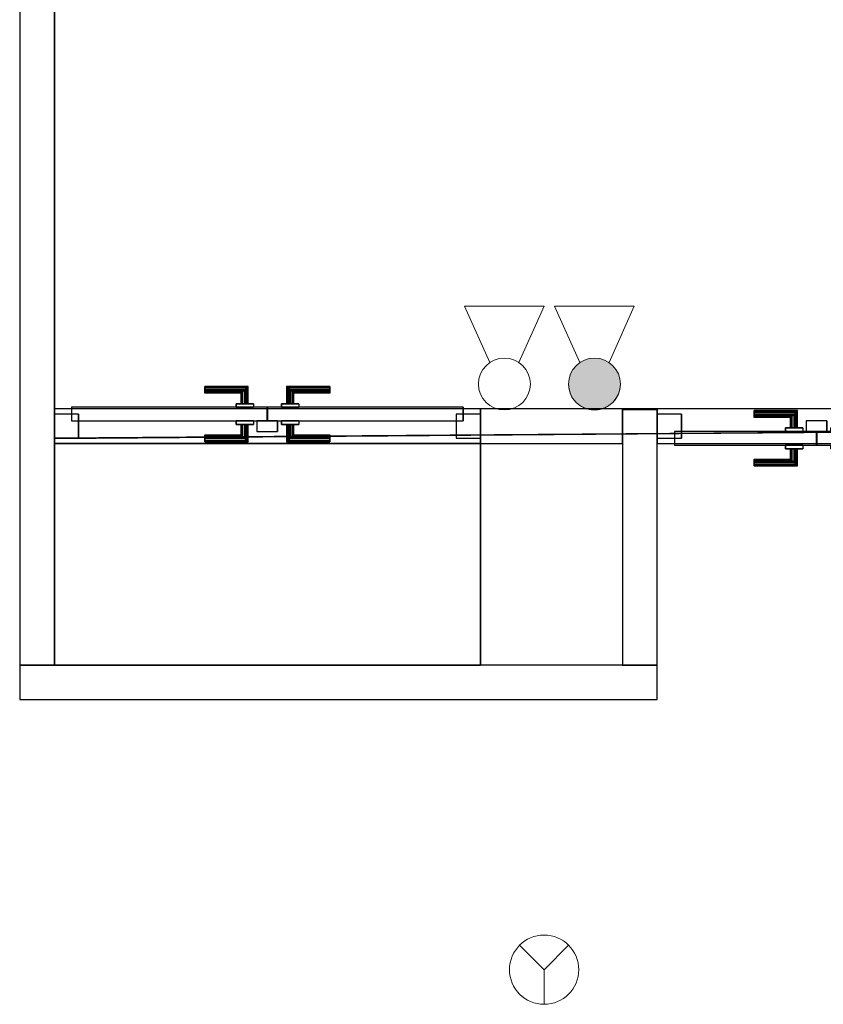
# Model space of a CAD drawing. Header units: metres. Extents: x 391.1 to 427.5, y 12.7 to 28.4.
# Tile 27 of 135: x 404.3 to 406.7, y 22.5 to 25.4. Entities that reach past the tile are written whole.
import ezdxf

# ---------------------------------------------------------------- set-up
doc = ezdxf.new("R2010")
doc.units = ezdxf.units.M
doc.layers.add('01_CARPINTERIA', color=5, linetype='Continuous', lineweight=25, true_color=0x0000ff)
doc.layers.add('01_SUELOS', color=7, linetype='Continuous', lineweight=25, true_color=0x007f00)
for name, color, linetype, lineweight in [('A-COLS-____-MCUT', 7, 'Continuous', 18), ('A-COLS-____-OTLN', 7, 'Continuous', 18), ('A-DETL-GENF-OTLN', 7, 'Continuous', 18), ('A-GENM-____-OTLN', 7, 'Continuous', 18), ('A-WALL-____-MCUT', 7, 'Continuous', 25), ('A-WALL-____-OTLN', 7, 'Continuous', 25)]:
    doc.layers.add(name, color=color, linetype=linetype, lineweight=lineweight)

# ---------------------------------------------------------------- blocks, each defined once
blk = doc.blocks.new('Family - Envans P1-154592-04_PCI_P1')
at = {"layer": 'A-WALL-____-MCUT', "color": 253, "true_color": 0xaaaaaa}
for p, q in [((1.8404, 0.1), (0, 0.1)), ((0, 0.1), (0, 0)), ((1.8404, 0), (1.8404, 0.1)), ((0, 0), (1.8404, 0))]:
    blk.add_line(p, q, dxfattribs=at)
at = {"layer": 'A-WALL-____-OTLN', "color": 253, "true_color": 0xaaaaaa}
for p, q in [((1.8404, 0.1), (0, 0.1)), ((0, 0.1), (0, 0)), ((1.8404, 0), (1.8404, 0.1)), ((0, 0), (1.8404, 0))]:
    blk.add_line(p, q, dxfattribs=at)
at = {"layer": 'A-WALL-____-OTLN', "color": 253, "lineweight": 18, "true_color": 0xaaaaaa}
blk.add_line((0, 0), (1.8404, 0), dxfattribs=at)
blk = doc.blocks.new('Family - LONDR55-XX_ZZ-ARQ-CAA-M3D-Londres55-154640-04_PCI_P1')
at = {"layer": '01_CARPINTERIA', "color": 161, "true_color": 0xaaaaff}
for p, q in [((0.6885, 0.1487), (0.6885, 0.15)), ((0.6885, 0.15), (0.6885, 0.1487)), ((0.8138, 0.15), (0.6885, 0.15)), ((0.6885, 0.145), (0.6885, 0.1487)), ((0.6885, 0.1487), (0.6885, 0.145)), ((0.8125, 0.1487), (0.6885, 0.1487)), ((0.8125, 0.1487), (0.6885, 0.1487)), ((0.6885, 0.14), (0.6885, 0.145)), ((0.6885, 0.145), (0.6885, 0.14)), ((0.8088, 0.145), (0.6885, 0.145)), ((0.8088, 0.145), (0.6885, 0.145)), ((0.8088, 0.145), (0.8038, 0.14)), ((0.8038, 0.14), (0.8088, 0.145)), ((0.8125, 0.1487), (0.8088, 0.145)), ((0.8088, 0.145), (0.8125, 0.1487)), ((0.8088, 0.1), (0.8088, 0.145)), ((0.8088, 0.1), (0.8088, 0.145)), ((0.8138, 0.15), (0.8125, 0.1487)), ((0.8125, 0.1487), (0.8138, 0.15)), ((0.8125, 0.1), (0.8125, 0.1487)), ((0.8125, 0.1), (0.8125, 0.1487)), ((0.8138, 0.1), (0.8138, 0.15)), ((0.9264, 0.1487), (0.9251, 0.15)), ((0.9251, 0.15), (0.9251, 0.1)), ((0.9251, 0.15), (0.9264, 0.1487)), ((1.0503, 0.15), (0.9251, 0.15)), ((0.9301, 0.145), (0.9264, 0.1487)), ((0.9264, 0.1487), (0.9264, 0.1)), ((0.9264, 0.1487), (0.9264, 0.1)), ((0.9264, 0.1487), (0.9301, 0.145)), ((1.0503, 0.1487), (0.9264, 0.1487)), ((1.0503, 0.1487), (0.9264, 0.1487)), ((0.9351, 0.14), (0.9301, 0.145)), ((0.9301, 0.145), (0.9301, 0.1)), ((0.9301, 0.145), (0.9301, 0.1)), ((0.9301, 0.145), (0.9351, 0.14)), ((1.0503, 0.145), (0.9301, 0.145)), ((1.0503, 0.145), (0.9301, 0.145)), ((1.0503, 0.1487), (1.0503, 0.15)), ((1.0503, 0.15), (1.0503, 0.1487)), ((1.0503, 0.145), (1.0503, 0.1487)), ((1.0503, 0.1487), (1.0503, 0.145)), ((1.0503, 0.145), (1.0503, 0.14)), ((1.0503, 0.14), (1.0503, 0.145)), ((0.6885, 0.135), (0.6885, 0.14)), ((0.6885, 0.14), (0.6885, 0.135)), ((0.6885, 0.14), (0.8038, 0.14)), ((0.8038, 0.14), (0.6885, 0.14)), ((0.6885, 0.135), (0.6885, 0.1313)), ((0.6885, 0.1313), (0.6885, 0.135)), ((0.7988, 0.135), (0.6885, 0.135)), ((0.7988, 0.135), (0.6885, 0.135)), ((0.6885, 0.1313), (0.6885, 0.13)), ((0.6885, 0.13), (0.6885, 0.1313)), ((0.7951, 0.1313), (0.6885, 0.1313)), ((0.7951, 0.1313), (0.6885, 0.1313)), ((0.7937, 0.13), (0.6885, 0.13)), ((0.7937, 0.13), (0.7951, 0.1313)), ((0.7951, 0.1313), (0.7937, 0.13)), ((0.7937, 0.1), (0.7937, 0.13)), ((0.7951, 0.1313), (0.7988, 0.135)), ((0.7988, 0.135), (0.7951, 0.1313)), ((0.7951, 0.1), (0.7951, 0.1313)), ((0.7951, 0.1), (0.7951, 0.1313)), ((0.7988, 0.135), (0.8038, 0.14)), ((0.8038, 0.14), (0.7988, 0.135)), ((0.7988, 0.1), (0.7988, 0.135)), ((0.7988, 0.1), (0.7988, 0.135)), ((0.8038, 0.14), (0.8038, 0.1)), ((0.8038, 0.1), (0.8038, 0.14)), ((0.9351, 0.1), (0.9351, 0.14)), ((0.9351, 0.14), (0.9351, 0.1)), ((0.9351, 0.14), (0.9401, 0.135)), ((0.9401, 0.135), (0.9351, 0.14)), ((0.9351, 0.14), (1.0503, 0.14)), ((1.0503, 0.14), (0.9351, 0.14)), ((0.9401, 0.135), (0.9401, 0.1)), ((0.9401, 0.135), (0.9438, 0.1313)), ((0.9438, 0.1313), (0.9401, 0.135)), ((0.9401, 0.135), (0.9401, 0.1)), ((1.0503, 0.135), (0.9401, 0.135)), ((1.0503, 0.135), (0.9401, 0.135)), ((0.9438, 0.1313), (0.9438, 0.1)), ((0.9438, 0.1313), (0.9451, 0.13)), ((0.9451, 0.13), (0.9438, 0.1313)), ((0.9438, 0.1313), (0.9438, 0.1)), ((1.0503, 0.1313), (0.9438, 0.1313)), ((1.0503, 0.1313), (0.9438, 0.1313)), ((0.9451, 0.13), (0.9451, 0.1)), ((1.0503, 0.13), (0.9451, 0.13)), ((1.0503, 0.14), (1.0503, 0.135)), ((1.0503, 0.135), (1.0503, 0.14)), ((1.0503, 0.135), (1.0503, 0.1313)), ((1.0503, 0.1313), (1.0503, 0.135)), ((1.0503, 0.1313), (1.0503, 0.13)), ((1.0503, 0.13), (1.0503, 0.1313)), ((0.8689, 0.09), (0.047, 0.09)), ((0.047, 0.09), (0.047, 0.05)), ((0.8689, 0.09), (0.047, 0.09)), ((0.047, 0.05), (0.047, 0.09)), ((0.8288, 0.1), (0.7787, 0.1)), ((0.7787, 0.1), (0.8288, 0.1)), ((0.7787, 0.09), (0.7787, 0.1)), ((0.7787, 0.09), (0.7787, 0.1)), ((0.8288, 0.09), (0.7787, 0.09)), ((0.7787, 0.09), (0.8288, 0.09)), ((0.7951, 0.1), (0.7937, 0.1)), ((0.7937, 0.1), (0.7951, 0.1)), ((0.7988, 0.1), (0.7951, 0.1)), ((0.7951, 0.1), (0.7988, 0.1)), ((0.8038, 0.1), (0.7988, 0.1)), ((0.7988, 0.1), (0.8038, 0.1)), ((0.8088, 0.1), (0.8038, 0.1)), ((0.8038, 0.1), (0.8088, 0.1)), ((0.8088, 0.1), (0.8125, 0.1)), ((0.8125, 0.1), (0.8088, 0.1)), ((0.8125, 0.1), (0.8138, 0.1)), ((0.8138, 0.1), (0.8125, 0.1)), ((0.8288, 0.09), (0.8288, 0.1)), ((0.8288, 0.1), (0.8288, 0.09)), ((0.8689, 0.05), (0.8689, 0.09)), ((0.8689, 0.05), (0.8689, 0.09)), ((1.2799, 0.09), (0.8699, 0.09)), ((0.8699, 0.09), (0.8699, 0.05)), ((1.2799, 0.09), (0.8699, 0.09)), ((0.8699, 0.05), (0.8699, 0.09)), ((0.9601, 0.1), (0.91, 0.1)), ((0.91, 0.1), (0.9601, 0.1)), ((0.91, 0.09), (0.91, 0.1)), ((0.91, 0.09), (0.91, 0.1)), ((0.9601, 0.09), (0.91, 0.09)), ((0.91, 0.09), (0.9601, 0.09)), ((0.9264, 0.1), (0.9251, 0.1)), ((0.9251, 0.1), (0.9264, 0.1)), ((0.9301, 0.1), (0.9264, 0.1)), ((0.9264, 0.1), (0.9301, 0.1)), ((0.9351, 0.1), (0.9301, 0.1)), ((0.9301, 0.1), (0.9351, 0.1)), ((0.9401, 0.1), (0.9351, 0.1)), ((0.9351, 0.1), (0.9401, 0.1)), ((0.9401, 0.1), (0.9438, 0.1)), ((0.9438, 0.1), (0.9401, 0.1)), ((0.9438, 0.1), (0.9451, 0.1)), ((0.9451, 0.1), (0.9438, 0.1)), ((0.9601, 0.09), (0.9601, 0.1)), ((0.9601, 0.1), (0.9601, 0.09)), ((1.2799, 0.05), (1.2799, 0.09)), ((1.2799, 0.05), (1.2799, 0.09)), ((0.0671, 0.07), (-0.0031, 0.07)), ((-0.0031, 0.07), (-0.0031, 0)), ((0.0671, 0.07), (-0.0031, 0.07)), ((-0.0031, 0), (-0.0031, 0.07)), ((0.0671, 0), (0.0671, 0.07)), ((0.0671, 0), (0.0671, 0.07)), ((1.33, 0.07), (1.2598, 0.07)), ((1.2598, 0.07), (1.2598, 0)), ((1.33, 0.07), (1.2598, 0.07)), ((1.2598, 0), (1.2598, 0.07)), ((1.33, 0), (1.33, 0.07)), ((1.33, 0), (1.33, 0.07)), ((0.047, 0.05), (0.8689, 0.05)), ((0.047, 0.05), (0.8689, 0.05)), ((0.7787, 0.05), (0.8288, 0.05)), ((0.8288, 0.05), (0.7787, 0.05)), ((0.7787, 0.04), (0.7787, 0.05)), ((0.7787, 0.04), (0.7787, 0.05)), ((0.7787, 0.04), (0.8288, 0.04)), ((0.8288, 0.04), (0.7787, 0.04)), ((0.7951, 0.04), (0.7937, 0.04)), ((0.7937, 0.04), (0.7951, 0.04)), ((0.7937, 0.01), (0.7937, 0.04)), ((0.7988, 0.04), (0.7951, 0.04)), ((0.7951, 0.04), (0.7988, 0.04)), ((0.7951, 0.0087), (0.7951, 0.04)), ((0.7951, 0.0087), (0.7951, 0.04)), ((0.7988, 0.04), (0.8038, 0.04)), ((0.8038, 0.04), (0.7988, 0.04)), ((0.7988, 0.005), (0.7988, 0.04)), ((0.7988, 0.005), (0.7988, 0.04)), ((0.8038, 0.04), (0.8088, 0.04)), ((0.8088, 0.04), (0.8038, 0.04)), ((0.8038, 0.04), (0.8038, 0)), ((0.8038, 0), (0.8038, 0.04)), ((0.8088, 0.04), (0.8125, 0.04)), ((0.8125, 0.04), (0.8088, 0.04)), ((0.8088, -0.005), (0.8088, 0.04)), ((0.8088, -0.005), (0.8088, 0.04)), ((0.8125, 0.04), (0.8138, 0.04)), ((0.8138, 0.04), (0.8125, 0.04)), ((0.8125, -0.0087), (0.8125, 0.04)), ((0.8125, -0.0087), (0.8125, 0.04)), ((0.8138, -0.01), (0.8138, 0.04)), ((0.8288, 0.04), (0.8288, 0.05)), ((0.8288, 0.05), (0.8288, 0.04)), ((0.9, 0.05), (0.8399, 0.05)), ((0.8399, 0.05), (0.8399, 0.02)), ((0.9, 0.05), (0.8399, 0.05)), ((0.8399, 0.02), (0.8399, 0.05)), ((0.8699, 0.05), (1.2799, 0.05)), ((0.8699, 0.05), (1.2799, 0.05)), ((0.9, 0.02), (0.9, 0.05)), ((0.9, 0.02), (0.9, 0.05)), ((0.91, 0.05), (0.9601, 0.05)), ((0.9601, 0.05), (0.91, 0.05)), ((0.91, 0.04), (0.91, 0.05)), ((0.91, 0.04), (0.91, 0.05)), ((0.91, 0.04), (0.9601, 0.04)), ((0.9601, 0.04), (0.91, 0.04)), ((0.9264, 0.04), (0.9251, 0.04)), ((0.9251, 0.04), (0.9264, 0.04)), ((0.9251, 0.04), (0.9251, -0.01)), ((0.9301, 0.04), (0.9264, 0.04)), ((0.9264, 0.04), (0.9301, 0.04)), ((0.9264, 0.04), (0.9264, -0.0087)), ((0.9264, 0.04), (0.9264, -0.0087)), ((0.9301, 0.04), (0.9351, 0.04)), ((0.9351, 0.04), (0.9301, 0.04)), ((0.9301, 0.04), (0.9301, -0.005)), ((0.9301, 0.04), (0.9301, -0.005)), ((0.9351, 0.04), (0.9401, 0.04)), ((0.9401, 0.04), (0.9351, 0.04)), ((0.9351, 0), (0.9351, 0.04)), ((0.9351, 0.04), (0.9351, 0)), ((0.9401, 0.04), (0.9438, 0.04)), ((0.9438, 0.04), (0.9401, 0.04)), ((0.9401, 0.04), (0.9401, 0.005)), ((0.9401, 0.04), (0.9401, 0.005)), ((0.9438, 0.04), (0.9451, 0.04)), ((0.9451, 0.04), (0.9438, 0.04)), ((0.9438, 0.04), (0.9438, 0.0087)), ((0.9438, 0.04), (0.9438, 0.0087)), ((0.9451, 0.04), (0.9451, 0.01)), ((0.9601, 0.04), (0.9601, 0.05)), ((0.9601, 0.05), (0.9601, 0.04)), ((-0.0031, 0), (0.0671, 0)), ((-0.0031, 0), (0.0671, 0)), ((0.6885, 0.0087), (0.6885, 0.01)), ((0.6885, 0.01), (0.6885, 0.0087)), ((0.6885, 0.01), (0.7937, 0.01)), ((0.6885, 0.005), (0.6885, 0.0087)), ((0.6885, 0.0087), (0.6885, 0.005)), ((0.6885, 0.0087), (0.7951, 0.0087)), ((0.6885, 0.0087), (0.7951, 0.0087)), ((0.6885, 0), (0.6885, 0.005)), ((0.6885, 0.005), (0.6885, 0)), ((0.6885, 0.005), (0.7988, 0.005)), ((0.6885, 0.005), (0.7988, 0.005)), ((0.6885, -0.005), (0.6885, 0)), ((0.6885, 0), (0.6885, -0.005)), ((0.8038, 0), (0.6885, 0)), ((0.6885, 0), (0.8038, 0)), ((0.7951, 0.0087), (0.7937, 0.01)), ((0.7937, 0.01), (0.7951, 0.0087)), ((0.7988, 0.005), (0.7951, 0.0087)), ((0.7951, 0.0087), (0.7988, 0.005)), ((0.8038, 0), (0.7988, 0.005)), ((0.7988, 0.005), (0.8038, 0)), ((0.8038, 0), (0.8088, -0.005)), ((0.8088, -0.005), (0.8038, 0)), ((0.8399, 0.02), (0.9, 0.02)), ((0.8399, 0.02), (0.9, 0.02)), ((0.9301, -0.005), (0.9351, 0)), ((0.9351, 0), (0.9301, -0.005)), ((0.9401, 0.005), (0.9351, 0)), ((0.9351, 0), (0.9401, 0.005)), ((1.0503, 0), (0.9351, 0)), ((0.9351, 0), (1.0503, 0)), ((0.9438, 0.0087), (0.9401, 0.005)), ((0.9401, 0.005), (0.9438, 0.0087)), ((0.9401, 0.005), (1.0503, 0.005)), ((0.9401, 0.005), (1.0503, 0.005)), ((0.9451, 0.01), (0.9438, 0.0087)), ((0.9438, 0.0087), (0.9451, 0.01)), ((0.9438, 0.0087), (1.0503, 0.0087)), ((0.9438, 0.0087), (1.0503, 0.0087)), ((0.9451, 0.01), (1.0503, 0.01)), ((1.0503, 0.0087), (1.0503, 0.01)), ((1.0503, 0.01), (1.0503, 0.0087)), ((1.0503, 0.005), (1.0503, 0.0087)), ((1.0503, 0.0087), (1.0503, 0.005)), ((1.0503, 0.005), (1.0503, 0)), ((1.0503, 0), (1.0503, 0.005)), ((1.0503, 0), (1.0503, -0.005)), ((1.0503, -0.005), (1.0503, 0)), ((1.2598, 0), (1.33, 0)), ((1.2598, 0), (1.33, 0)), ((0.6885, -0.005), (0.6885, -0.0087)), ((0.6885, -0.0087), (0.6885, -0.005)), ((0.6885, -0.005), (0.8088, -0.005)), ((0.6885, -0.005), (0.8088, -0.005)), ((0.6885, -0.0087), (0.6885, -0.01)), ((0.6885, -0.01), (0.6885, -0.0087)), ((0.6885, -0.0087), (0.8125, -0.0087)), ((0.6885, -0.0087), (0.8125, -0.0087)), ((0.6885, -0.01), (0.8138, -0.01)), ((0.8088, -0.005), (0.8125, -0.0087)), ((0.8125, -0.0087), (0.8088, -0.005)), ((0.8125, -0.0087), (0.8138, -0.01)), ((0.8138, -0.01), (0.8125, -0.0087)), ((0.9251, -0.01), (0.9264, -0.0087)), ((0.9264, -0.0087), (0.9251, -0.01)), ((0.9251, -0.01), (1.0503, -0.01)), ((0.9264, -0.0087), (0.9301, -0.005)), ((0.9301, -0.005), (0.9264, -0.0087)), ((0.9264, -0.0087), (1.0503, -0.0087)), ((0.9264, -0.0087), (1.0503, -0.0087)), ((0.9301, -0.005), (1.0503, -0.005)), ((0.9301, -0.005), (1.0503, -0.005)), ((1.0503, -0.005), (1.0503, -0.0087)), ((1.0503, -0.0087), (1.0503, -0.005)), ((1.0503, -0.0087), (1.0503, -0.01)), ((1.0503, -0.01), (1.0503, -0.0087))]:
    blk.add_line(p, q, dxfattribs=at)
blk = doc.blocks.new('Family - Porta P1-154641-04_PCI_P1')
blk.add_blockref('Family - LONDR55-XX_ZZ-ARQ-CAA-M3D-Londres55-154640-04_PCI_P1', (0, 0))
blk = doc.blocks.new('Family - Envans P1-154705-04_PCI_P1')
at = {"layer": 'A-WALL-____-MCUT', "color": 253, "true_color": 0xaaaaaa}
for p, q in [((4.5588, 0.1), (0, 0.1)), ((0, 0.1), (0, 0)), ((4.5588, 0), (4.5588, 0.1)), ((0, 0), (4.5588, 0))]:
    blk.add_line(p, q, dxfattribs=at)
at = {"layer": 'A-WALL-____-OTLN', "color": 253, "true_color": 0xaaaaaa}
for p, q in [((4.5588, 0.1), (0, 0.1)), ((0, 0.1), (0, 0)), ((4.5588, 0), (4.5588, 0.1)), ((0, 0), (4.5588, 0))]:
    blk.add_line(p, q, dxfattribs=at)
at = {"layer": 'A-WALL-____-OTLN', "color": 253, "lineweight": 18, "true_color": 0xaaaaaa}
blk.add_line((0, 0), (4.5588, 0), dxfattribs=at)
blk = doc.blocks.new('Family - LONDR55-XX_ZZ-ARQ-CAA-M3D-Londres55-154838-04_PCI_P1')
at = {"layer": '01_CARPINTERIA', "color": 161, "true_color": 0xaaaaff}
for p, q in [((0.4345, 0.1487), (0.4345, 0.15)), ((0.4345, 0.15), (0.4345, 0.1487)), ((0.5595, 0.15), (0.4345, 0.15)), ((0.4345, 0.145), (0.4345, 0.1487)), ((0.4345, 0.1487), (0.4345, 0.145)), ((0.5582, 0.1487), (0.4345, 0.1487)), ((0.5582, 0.1487), (0.4345, 0.1487)), ((0.4345, 0.14), (0.4345, 0.145)), ((0.4345, 0.145), (0.4345, 0.14)), ((0.5545, 0.145), (0.4345, 0.145)), ((0.5545, 0.145), (0.4345, 0.145)), ((0.5545, 0.145), (0.5495, 0.14)), ((0.5495, 0.14), (0.5545, 0.145)), ((0.5582, 0.1487), (0.5545, 0.145)), ((0.5545, 0.145), (0.5582, 0.1487)), ((0.5545, 0.1), (0.5545, 0.145)), ((0.5545, 0.1), (0.5545, 0.145)), ((0.5595, 0.15), (0.5582, 0.1487)), ((0.5582, 0.1487), (0.5595, 0.15)), ((0.5582, 0.1), (0.5582, 0.1487)), ((0.5582, 0.1), (0.5582, 0.1487)), ((0.5595, 0.1), (0.5595, 0.15)), ((0.6718, 0.1487), (0.6705, 0.15)), ((0.6705, 0.15), (0.6705, 0.1)), ((0.6705, 0.15), (0.6718, 0.1487)), ((0.7955, 0.15), (0.6705, 0.15)), ((0.6755, 0.145), (0.6718, 0.1487)), ((0.6718, 0.1487), (0.6718, 0.1)), ((0.6718, 0.1487), (0.6718, 0.1)), ((0.6718, 0.1487), (0.6755, 0.145)), ((0.7955, 0.1487), (0.6718, 0.1487)), ((0.7955, 0.1487), (0.6718, 0.1487)), ((0.6805, 0.14), (0.6755, 0.145)), ((0.6755, 0.145), (0.6755, 0.1)), ((0.6755, 0.145), (0.6755, 0.1)), ((0.6755, 0.145), (0.6805, 0.14)), ((0.7955, 0.145), (0.6755, 0.145)), ((0.7955, 0.145), (0.6755, 0.145)), ((0.7955, 0.1487), (0.7955, 0.15)), ((0.7955, 0.15), (0.7955, 0.1487)), ((0.7955, 0.145), (0.7955, 0.1487)), ((0.7955, 0.1487), (0.7955, 0.145)), ((0.7955, 0.145), (0.7955, 0.14)), ((0.7955, 0.14), (0.7955, 0.145)), ((0.4345, 0.135), (0.4345, 0.14)), ((0.4345, 0.14), (0.4345, 0.135)), ((0.4345, 0.14), (0.5495, 0.14)), ((0.5495, 0.14), (0.4345, 0.14)), ((0.4345, 0.135), (0.4345, 0.1313)), ((0.4345, 0.1313), (0.4345, 0.135)), ((0.5445, 0.135), (0.4345, 0.135)), ((0.5445, 0.135), (0.4345, 0.135)), ((0.4345, 0.1313), (0.4345, 0.13)), ((0.4345, 0.13), (0.4345, 0.1313)), ((0.5408, 0.1313), (0.4345, 0.1313)), ((0.5408, 0.1313), (0.4345, 0.1313)), ((0.5395, 0.13), (0.4345, 0.13)), ((0.5395, 0.13), (0.5408, 0.1313)), ((0.5408, 0.1313), (0.5395, 0.13)), ((0.5395, 0.1), (0.5395, 0.13)), ((0.5408, 0.1313), (0.5445, 0.135)), ((0.5445, 0.135), (0.5408, 0.1313)), ((0.5408, 0.1), (0.5408, 0.1313)), ((0.5408, 0.1), (0.5408, 0.1313)), ((0.5445, 0.135), (0.5495, 0.14)), ((0.5495, 0.14), (0.5445, 0.135)), ((0.5445, 0.1), (0.5445, 0.135)), ((0.5445, 0.1), (0.5445, 0.135)), ((0.5495, 0.14), (0.5495, 0.1)), ((0.5495, 0.1), (0.5495, 0.14)), ((0.6805, 0.1), (0.6805, 0.14)), ((0.6805, 0.14), (0.6805, 0.1)), ((0.6805, 0.14), (0.6855, 0.135)), ((0.6855, 0.135), (0.6805, 0.14)), ((0.6805, 0.14), (0.7955, 0.14)), ((0.7955, 0.14), (0.6805, 0.14)), ((0.6855, 0.135), (0.6855, 0.1)), ((0.6855, 0.135), (0.6892, 0.1313)), ((0.6892, 0.1313), (0.6855, 0.135)), ((0.6855, 0.135), (0.6855, 0.1)), ((0.7955, 0.135), (0.6855, 0.135)), ((0.7955, 0.135), (0.6855, 0.135)), ((0.6892, 0.1313), (0.6892, 0.1)), ((0.6892, 0.1313), (0.6905, 0.13)), ((0.6905, 0.13), (0.6892, 0.1313)), ((0.6892, 0.1313), (0.6892, 0.1)), ((0.7955, 0.1313), (0.6892, 0.1313)), ((0.7955, 0.1313), (0.6892, 0.1313)), ((0.6905, 0.13), (0.6905, 0.1)), ((0.7955, 0.13), (0.6905, 0.13)), ((0.7955, 0.14), (0.7955, 0.135)), ((0.7955, 0.135), (0.7955, 0.14)), ((0.7955, 0.135), (0.7955, 0.1313)), ((0.7955, 0.1313), (0.7955, 0.135)), ((0.7955, 0.1313), (0.7955, 0.13)), ((0.7955, 0.13), (0.7955, 0.1313)), ((0.6145, 0.09), (0.05, 0.09)), ((0.05, 0.09), (0.05, 0.05)), ((0.6145, 0.09), (0.05, 0.09)), ((0.05, 0.09), (0.05, 0.05)), ((0.5745, 0.1), (0.5245, 0.1)), ((0.5245, 0.1), (0.5745, 0.1)), ((0.5245, 0.1), (0.5245, 0.09)), ((0.5245, 0.09), (0.5245, 0.1)), ((0.5745, 0.09), (0.5245, 0.09)), ((0.5245, 0.09), (0.5745, 0.09)), ((0.5408, 0.1), (0.5395, 0.1)), ((0.5395, 0.1), (0.5408, 0.1)), ((0.5445, 0.1), (0.5408, 0.1)), ((0.5408, 0.1), (0.5445, 0.1)), ((0.5495, 0.1), (0.5445, 0.1)), ((0.5445, 0.1), (0.5495, 0.1)), ((0.5545, 0.1), (0.5495, 0.1)), ((0.5495, 0.1), (0.5545, 0.1)), ((0.5545, 0.1), (0.5582, 0.1)), ((0.5582, 0.1), (0.5545, 0.1)), ((0.5582, 0.1), (0.5595, 0.1)), ((0.5595, 0.1), (0.5582, 0.1)), ((0.5745, 0.1), (0.5745, 0.09)), ((0.5745, 0.1), (0.5745, 0.09)), ((0.6145, 0.05), (0.6145, 0.09)), ((0.6145, 0.09), (0.6145, 0.05)), ((1.18, 0.09), (0.6155, 0.09)), ((0.6155, 0.09), (0.6155, 0.05)), ((1.18, 0.09), (0.6155, 0.09)), ((0.6155, 0.09), (0.6155, 0.05)), ((0.7055, 0.1), (0.6555, 0.1)), ((0.6555, 0.1), (0.7055, 0.1)), ((0.6555, 0.1), (0.6555, 0.09)), ((0.6555, 0.09), (0.6555, 0.1)), ((0.7055, 0.09), (0.6555, 0.09)), ((0.6555, 0.09), (0.7055, 0.09)), ((0.6718, 0.1), (0.6705, 0.1)), ((0.6705, 0.1), (0.6718, 0.1)), ((0.6755, 0.1), (0.6718, 0.1)), ((0.6718, 0.1), (0.6755, 0.1)), ((0.6805, 0.1), (0.6755, 0.1)), ((0.6755, 0.1), (0.6805, 0.1)), ((0.6855, 0.1), (0.6805, 0.1)), ((0.6805, 0.1), (0.6855, 0.1)), ((0.6855, 0.1), (0.6892, 0.1)), ((0.6892, 0.1), (0.6855, 0.1)), ((0.6892, 0.1), (0.6905, 0.1)), ((0.6905, 0.1), (0.6892, 0.1)), ((0.7055, 0.1), (0.7055, 0.09)), ((0.7055, 0.1), (0.7055, 0.09)), ((1.18, 0.05), (1.18, 0.09)), ((1.18, 0.09), (1.18, 0.05)), ((0.07, 0.07), (0, 0.07)), ((0, 0.07), (0, 0)), ((0.07, 0.07), (0, 0.07)), ((0, 0.07), (0, 0)), ((0.07, 0), (0.07, 0.07)), ((0.07, 0.07), (0.07, 0)), ((1.23, 0.07), (1.16, 0.07)), ((1.16, 0.07), (1.16, 0)), ((1.23, 0.07), (1.16, 0.07)), ((1.16, 0.07), (1.16, 0)), ((1.23, 0), (1.23, 0.07)), ((1.23, 0.07), (1.23, 0)), ((0.05, 0.05), (0.6145, 0.05)), ((0.05, 0.05), (0.6145, 0.05)), ((0.5245, 0.05), (0.5745, 0.05)), ((0.5745, 0.05), (0.5245, 0.05)), ((0.5245, 0.05), (0.5245, 0.04)), ((0.5245, 0.04), (0.5245, 0.05)), ((0.5245, 0.04), (0.5745, 0.04)), ((0.5745, 0.04), (0.5245, 0.04)), ((0.5408, 0.04), (0.5395, 0.04)), ((0.5395, 0.04), (0.5408, 0.04)), ((0.5395, 0.01), (0.5395, 0.04)), ((0.5445, 0.04), (0.5408, 0.04)), ((0.5408, 0.04), (0.5445, 0.04)), ((0.5408, 0.0087), (0.5408, 0.04)), ((0.5408, 0.0087), (0.5408, 0.04)), ((0.5445, 0.04), (0.5495, 0.04)), ((0.5495, 0.04), (0.5445, 0.04)), ((0.5445, 0.005), (0.5445, 0.04)), ((0.5445, 0.005), (0.5445, 0.04)), ((0.5495, 0.04), (0.5545, 0.04)), ((0.5545, 0.04), (0.5495, 0.04)), ((0.5495, 0.04), (0.5495, 0)), ((0.5495, 0), (0.5495, 0.04)), ((0.5545, 0.04), (0.5582, 0.04)), ((0.5582, 0.04), (0.5545, 0.04)), ((0.5545, -0.005), (0.5545, 0.04)), ((0.5545, -0.005), (0.5545, 0.04)), ((0.5582, 0.04), (0.5595, 0.04)), ((0.5595, 0.04), (0.5582, 0.04)), ((0.5582, -0.0087), (0.5582, 0.04)), ((0.5582, -0.0087), (0.5582, 0.04)), ((0.5595, -0.01), (0.5595, 0.04)), ((0.5745, 0.05), (0.5745, 0.04)), ((0.5745, 0.05), (0.5745, 0.04)), ((0.6445, 0.05), (0.5845, 0.05)), ((0.5845, 0.05), (0.5845, 0.02)), ((0.6445, 0.05), (0.5845, 0.05)), ((0.5845, 0.05), (0.5845, 0.02)), ((0.6155, 0.05), (1.18, 0.05)), ((0.6155, 0.05), (1.18, 0.05)), ((0.6445, 0.02), (0.6445, 0.05)), ((0.6445, 0.05), (0.6445, 0.02)), ((0.6555, 0.05), (0.7055, 0.05)), ((0.7055, 0.05), (0.6555, 0.05)), ((0.6555, 0.05), (0.6555, 0.04)), ((0.6555, 0.04), (0.6555, 0.05)), ((0.6555, 0.04), (0.7055, 0.04)), ((0.7055, 0.04), (0.6555, 0.04)), ((0.6718, 0.04), (0.6705, 0.04)), ((0.6705, 0.04), (0.6718, 0.04)), ((0.6705, 0.04), (0.6705, -0.01)), ((0.6755, 0.04), (0.6718, 0.04)), ((0.6718, 0.04), (0.6755, 0.04)), ((0.6718, 0.04), (0.6718, -0.0087)), ((0.6718, 0.04), (0.6718, -0.0087)), ((0.6755, 0.04), (0.6805, 0.04)), ((0.6805, 0.04), (0.6755, 0.04)), ((0.6755, 0.04), (0.6755, -0.005)), ((0.6755, 0.04), (0.6755, -0.005)), ((0.6805, 0.04), (0.6855, 0.04)), ((0.6855, 0.04), (0.6805, 0.04)), ((0.6805, 0), (0.6805, 0.04)), ((0.6805, 0.04), (0.6805, 0)), ((0.6855, 0.04), (0.6892, 0.04)), ((0.6892, 0.04), (0.6855, 0.04)), ((0.6855, 0.04), (0.6855, 0.005)), ((0.6855, 0.04), (0.6855, 0.005)), ((0.6892, 0.04), (0.6905, 0.04)), ((0.6905, 0.04), (0.6892, 0.04)), ((0.6892, 0.04), (0.6892, 0.0087)), ((0.6892, 0.04), (0.6892, 0.0087)), ((0.6905, 0.04), (0.6905, 0.01)), ((0.7055, 0.05), (0.7055, 0.04)), ((0.7055, 0.05), (0.7055, 0.04)), ((0, 0), (0.07, 0)), ((0, 0), (0.07, 0)), ((0.4345, 0.0087), (0.4345, 0.01)), ((0.4345, 0.01), (0.4345, 0.0087)), ((0.4345, 0.01), (0.5395, 0.01)), ((0.4345, 0.005), (0.4345, 0.0087)), ((0.4345, 0.0087), (0.4345, 0.005)), ((0.4345, 0.0087), (0.5408, 0.0087)), ((0.4345, 0.0087), (0.5408, 0.0087)), ((0.4345, 0), (0.4345, 0.005)), ((0.4345, 0.005), (0.4345, 0)), ((0.4345, 0.005), (0.5445, 0.005)), ((0.4345, 0.005), (0.5445, 0.005)), ((0.4345, -0.005), (0.4345, 0)), ((0.4345, 0), (0.4345, -0.005)), ((0.5495, 0), (0.4345, 0)), ((0.4345, 0), (0.5495, 0)), ((0.5408, 0.0087), (0.5395, 0.01)), ((0.5395, 0.01), (0.5408, 0.0087)), ((0.5445, 0.005), (0.5408, 0.0087)), ((0.5408, 0.0087), (0.5445, 0.005)), ((0.5495, 0), (0.5445, 0.005)), ((0.5445, 0.005), (0.5495, 0)), ((0.5495, 0), (0.5545, -0.005)), ((0.5545, -0.005), (0.5495, 0)), ((0.5845, 0.02), (0.6445, 0.02)), ((0.5845, 0.02), (0.6445, 0.02)), ((0.6755, -0.005), (0.6805, 0)), ((0.6855, 0.005), (0.6805, 0)), ((0.6805, 0), (0.6855, 0.005)), ((0.7955, 0), (0.6805, 0)), ((0.6805, 0), (0.7955, 0)), ((0.6892, 0.0087), (0.6855, 0.005)), ((0.6855, 0.005), (0.6892, 0.0087)), ((0.6855, 0.005), (0.7955, 0.005)), ((0.6855, 0.005), (0.7955, 0.005)), ((0.6905, 0.01), (0.6892, 0.0087)), ((0.6892, 0.0087), (0.6905, 0.01)), ((0.6892, 0.0087), (0.7955, 0.0087)), ((0.6892, 0.0087), (0.7955, 0.0087)), ((0.6905, 0.01), (0.7955, 0.01)), ((0.7955, 0.0087), (0.7955, 0.01)), ((0.7955, 0.01), (0.7955, 0.0087)), ((0.7955, 0.005), (0.7955, 0.0087)), ((0.7955, 0.0087), (0.7955, 0.005)), ((0.7955, 0.005), (0.7955, 0)), ((0.7955, 0), (0.7955, 0.005)), ((0.7955, 0), (0.7955, -0.005)), ((0.7955, -0.005), (0.7955, 0)), ((1.16, 0), (1.23, 0)), ((1.16, 0), (1.23, 0)), ((0.4345, -0.005), (0.4345, -0.0087)), ((0.4345, -0.0087), (0.4345, -0.005)), ((0.4345, -0.005), (0.5545, -0.005)), ((0.4345, -0.005), (0.5545, -0.005)), ((0.4345, -0.0087), (0.4345, -0.01)), ((0.4345, -0.01), (0.4345, -0.0087)), ((0.4345, -0.0087), (0.5582, -0.0087)), ((0.4345, -0.0087), (0.5582, -0.0087)), ((0.4345, -0.01), (0.5595, -0.01)), ((0.5545, -0.005), (0.5582, -0.0087)), ((0.5582, -0.0087), (0.5545, -0.005)), ((0.5582, -0.0087), (0.5595, -0.01)), ((0.5595, -0.01), (0.5582, -0.0087)), ((0.6705, -0.01), (0.6718, -0.0087)), ((0.6718, -0.0087), (0.6705, -0.01)), ((0.6705, -0.01), (0.7955, -0.01)), ((0.6718, -0.0087), (0.6755, -0.005)), ((0.6755, -0.005), (0.6718, -0.0087)), ((0.6718, -0.0087), (0.7955, -0.0087)), ((0.6718, -0.0087), (0.7955, -0.0087)), ((0.6805, 0), (0.6755, -0.005)), ((0.6755, -0.005), (0.7955, -0.005)), ((0.6755, -0.005), (0.7955, -0.005)), ((0.7955, -0.005), (0.7955, -0.0087)), ((0.7955, -0.0087), (0.7955, -0.005)), ((0.7955, -0.0087), (0.7955, -0.01)), ((0.7955, -0.01), (0.7955, -0.0087))]:
    blk.add_line(p, q, dxfattribs=at)
blk = doc.blocks.new('Family - Porta P1-154839-04_PCI_P1')
blk.add_blockref('Family - LONDR55-XX_ZZ-ARQ-CAA-M3D-Londres55-154838-04_PCI_P1', (0, 0))
blk = doc.blocks.new('Family - LONDR55-XX_ZZ-ARQ-CAA-M3D-Londres55-154893-04_PCI_P1')
at = {"layer": '01_SUELOS', "color": 9, "true_color": 0xaad4aa}
for p, q in [((0, 1.755), (0, 0)), ((0, 0), (0, 1.755)), ((0, 0), (5.1905, 0.041)), ((5.1905, 0.041), (0, 0))]:
    blk.add_line(p, q, dxfattribs=at)
blk = doc.blocks.new('Family - Envans P1-154946-04_PCI_P1')
at = {"layer": 'A-WALL-____-MCUT', "color": 253, "true_color": 0xaaaaaa}
for p, q in [((0.7378, 0.1), (0, 0.1)), ((0, 0.1), (0, 0)), ((0.7378, 0), (0.7378, 0.1)), ((0, 0), (0.7378, 0))]:
    blk.add_line(p, q, dxfattribs=at)
at = {"layer": 'A-WALL-____-OTLN', "color": 253, "true_color": 0xaaaaaa}
for p, q in [((0.7378, 0.1), (0, 0.1)), ((0, 0.1), (0, 0)), ((0.7378, 0), (0.7378, 0.1)), ((0, 0), (0.7378, 0))]:
    blk.add_line(p, q, dxfattribs=at)
at = {"layer": 'A-WALL-____-OTLN', "color": 253, "lineweight": 18, "true_color": 0xaaaaaa}
blk.add_line((0, 0), (0.7378, 0), dxfattribs=at)
blk = doc.blocks.new('Family - LONDR55-XX_ZZ-ARQ-CAA-M3D-Londres55-155045-04_PCI_P1')
at = {"layer": '01_SUELOS', "color": 9, "true_color": 0xaad4aa}
for p, q in [((6.1394, 11.0538), (6.1394, 14.9576)), ((6.1394, 14.9576), (6.1394, 11.0538)), ((11.33, 11.0949), (6.1394, 11.0538)), ((6.1394, 11.0538), (11.33, 11.0949)), ((6.1398, 11.0388), (7.3698, 11.0388)), ((7.3698, 11.0388), (6.1398, 11.0388)), ((6.1398, 10.3988), (6.1398, 11.0388)), ((6.1398, 11.0388), (6.1398, 10.3988)), ((7.3698, 11.0388), (7.3698, 10.3988)), ((7.3698, 10.3988), (7.3698, 11.0388)), ((7.3698, 10.3988), (6.1398, 10.3988)), ((6.1398, 10.3988), (7.3698, 10.3988))]:
    blk.add_line(p, q, dxfattribs=at)
blk = doc.blocks.new('Family - Pilar P1-155120-04_PCI_P1')
at = {"layer": 'A-COLS-____-MCUT', "color": 253, "true_color": 0xaaaaaa}
for p, q in [((0.41, 0.64), (0, 0.64)), ((0, 0.64), (0, 0)), ((0.41, 0), (0.41, 0.64)), ((0, 0), (0.41, 0))]:
    blk.add_line(p, q, dxfattribs=at)
at = {"layer": 'A-COLS-____-OTLN', "color": 253, "true_color": 0xaaaaaa}
for p, q in [((0.41, 0.64), (0, 0.64)), ((0, 0.64), (0, 0)), ((0.41, 0), (0.41, 0.64)), ((0, 0), (0.41, 0))]:
    blk.add_line(p, q, dxfattribs=at)
blk = doc.blocks.new('Family - Envans P1-155191-04_PCI_P1')
at = {"layer": 'A-WALL-____-MCUT', "color": 253, "true_color": 0xaaaaaa}
for p, q in [((4.7604, 0.1), (4.35, 0.1)), ((4.35, 0.1), (4.35, 0.0022)), ((4.7604, 0), (4.7604, 0.1)), ((4.35, 0.0022), (4.25, 0.0022)), ((4.25, 0.0022), (4.25, 0)), ((4.25, 0), (4.7604, 0))]:
    blk.add_line(p, q, dxfattribs=at)
at = {"layer": 'A-WALL-____-OTLN', "color": 253, "true_color": 0xaaaaaa}
for p, q in [((4.25, 0.1), (0, 0.1)), ((4.25, 0.1), (2.92, 0.1)), ((4.25, 0.0022), (4.25, 0.1)), ((4.25, 0.0022), (4.25, 0.1)), ((5.99, 0.1), (4.35, 0.1)), ((4.35, 0.1), (4.35, 0.0022)), ((5.99, 0.1), (4.7604, 0.1)), ((4.7604, 0.1), (4.7604, 0)), ((5.99, 0), (5.99, 0.1)), ((5.99, 0), (5.99, 0.1)), ((0, 0), (5.99, 0)), ((4.25, 0.0022), (4.25, 0)), ((4.35, 0.0022), (4.25, 0.0022)), ((2.9169, 0), (4.25, 0)), ((4.7604, 0), (5.99, 0))]:
    blk.add_line(p, q, dxfattribs=at)
at = {"layer": 'A-WALL-____-OTLN', "color": 253, "lineweight": 18, "true_color": 0xaaaaaa}
blk.add_line((0, 0), (5.99, 0), dxfattribs=at)
blk = doc.blocks.new('Family - Vano de puerta P1-155193-04_PCI_P1')
at = {"layer": 'A-GENM-____-OTLN', "color": 253, "true_color": 0xaaaaaa}
for p, q in [((0, 0.1), (0, 0)), ((1.3331, 0.1), (0, 0.1)), ((0, 0.1), (0, 0)), ((1.3331, 0.1), (0, 0.1)), ((1.33, 0), (1.3331, 0.1)), ((1.33, 0), (1.3331, 0.1)), ((0, 0), (1.33, 0)), ((0, 0), (1.33, 0))]:
    blk.add_line(p, q, dxfattribs=at)
blk = doc.blocks.new('Family - Vano de puerta P1-155195-04_PCI_P1')
at = {"layer": 'A-GENM-____-OTLN', "color": 253, "true_color": 0xaaaaaa}
for p, q in [((404.4366, 24.2595), (404.4366, 24.1595)), ((405.6666, 24.2595), (404.4366, 24.2595)), ((404.4366, 24.2595), (404.4366, 24.1595)), ((404.4366, 24.2595), (405.6666, 24.2595)), ((405.6666, 24.1595), (405.6666, 24.2595)), ((405.6666, 24.2595), (405.6666, 24.1595)), ((404.4366, 24.1595), (405.6666, 24.1595)), ((405.6666, 24.1595), (404.4366, 24.1595))]:
    blk.add_line(p, q, dxfattribs=at)
blk = doc.blocks.new('LONDR55-XX_ZZ-ARQ-CAA-M3D-Londres55_ifc-1-04_PCI_P1')
at = {"layer": '01_CARPINTERIA', "color": 253, "lineweight": 18, "true_color": 0xaaaaaa}
blk.add_blockref('Family - Porta P1-154839-04_PCI_P1', (404.4366, 24.1745), dxfattribs=at)
at = {"layer": '01_CARPINTERIA', "color": 253, "lineweight": 18, "true_color": 0xaaaaaa, "rotation": 180}
blk.add_blockref('Family - Porta P1-154641-04_PCI_P1', (407.507, 24.2445), dxfattribs=at)
at = {"layer": '01_SUELOS', "color": 253, "lineweight": 18, "true_color": 0xaaaaaa}
for name, p in [('Family - LONDR55-XX_ZZ-ARQ-CAA-M3D-Londres55-155045-04_PCI_P1', (398.2972, 13.1206)), ('Family - LONDR55-XX_ZZ-ARQ-CAA-M3D-Londres55-154893-04_PCI_P1', (404.4366, 24.1745))]:
    blk.add_blockref(name, p, dxfattribs=at)
at = {"layer": 'A-COLS-____-OTLN', "color": 253, "lineweight": 18, "true_color": 0xaaaaaa}
blk.add_blockref('Family - Pilar P1-155120-04_PCI_P1', (405.667, 23.5195), dxfattribs=at)
at = {"layer": 'A-GENM-____-OTLN', "color": 253, "lineweight": 18, "true_color": 0xaaaaaa}
for name, p in [('Family - Vano de puerta P1-155195-04_PCI_P1', (0, 0)), ('Family - Vano de puerta P1-155193-04_PCI_P1', (406.177, 24.1595))]:
    blk.add_blockref(name, p, dxfattribs=at)
at = {"layer": 'A-WALL-____-OTLN', "color": 253, "lineweight": 18, "true_color": 0xaaaaaa}
for name, p, rotation in [('Family - Envans P1-154705-04_PCI_P1', (404.4366, 23.5195), 90), ('Family - Envans P1-155191-04_PCI_P1', (410.427, 24.2595), 180), ('Family - Envans P1-154946-04_PCI_P1', (406.177, 23.5195), 90)]:
    blk.add_blockref(name, p, dxfattribs=dict(at, rotation=rotation))
blk.add_blockref('Family - Envans P1-154592-04_PCI_P1', (404.3366, 23.4195), dxfattribs=at)
blk = doc.blocks.new('ZYR_12_01_08 Detectors - 01 Detector Òptic-539619-04_PCI_P1')
at = {"layer": 'A-DETL-GENF-OTLN', "color": 1, "true_color": 0xff0000}
for q in [(-0.0707, 0.0707), (0.0707, 0.0707), (0, -0.1)]:
    blk.add_line((0, 0), q, dxfattribs=at)
blk.add_circle((0, 0), 0.1, dxfattribs=at)
blk = doc.blocks.new('ZYR_12_01_02 Extintor - 01 Extintor Pols_ABC-623506-04_PCI_P1')
at = {"layer": 'A-DETL-GENF-OTLN', "color": 1, "true_color": 0xff0000}
for p, q in [((-0.115, -0.2068), (-0.042, -0.0438)), ((-0.042, -0.0438), (-0.042, -0.0458)), ((-0.042, -0.0438), (-0.04, -0.0438)), ((0.042, -0.0438), (0.04, -0.0438)), ((0.042, -0.0438), (0.042, -0.0458)), ((0.042, -0.0438), (0.115, -0.2068)), ((-0.1151, -0.2068), (0.115, -0.2068))]:
    blk.add_line(p, q, dxfattribs=at)
blk.add_circle((0, 0.0182), 0.075, dxfattribs=at)
blk = doc.blocks.new('ZYR_12_01_02 Extintor - 02 Extintor CO2-623504-04_PCI_P1')
at = {"layer": 'A-DETL-GENF-OTLN', "true_color": 0xff0000}
blk.add_hatch(color=1, dxfattribs=at).paths.add_polyline_path([(0, 0.0932), (-0.0194, 0.0906), (-0.0375, 0.0832), (-0.053, 0.0712), (-0.065, 0.0557), (-0.0724, 0.0376), (-0.075, 0.0182), (-0.0724, -0.0012), (-0.065, -0.0193), (-0.053, -0.0348), (-0.0375, -0.0468), (-0.0194, -0.0542), (0, -0.0568), (0.0194, -0.0542), (0.0375, -0.0468), (0.053, -0.0348), (0.065, -0.0193), (0.0724, -0.0012), (0.075, 0.0182), (0.0724, 0.0376), (0.065, 0.0557), (0.053, 0.0712), (0.0375, 0.0832), (0.0194, 0.0906)])
at = {"layer": 'A-DETL-GENF-OTLN', "color": 1, "true_color": 0xff0000}
for p, q in [((-0.115, -0.2068), (-0.042, -0.0438)), ((-0.042, -0.0438), (-0.042, -0.0458)), ((-0.042, -0.0438), (-0.04, -0.0438)), ((0.042, -0.0438), (0.04, -0.0438)), ((0.042, -0.0438), (0.042, -0.0458)), ((0.042, -0.0438), (0.115, -0.2068)), ((-0.1151, -0.2068), (0.115, -0.2068))]:
    blk.add_line(p, q, dxfattribs=at)
blk.add_circle((0, 0.0182), 0.075, dxfattribs=at)
for start, end in [(360, 180), (180, 360)]:
    blk.add_arc((0, 0.0182), 0.075, start, end, dxfattribs=at)

msp = doc.modelspace()

# ---------------------------------------------------------------- block references
at = {"lineweight": 5}
msp.add_blockref('LONDR55-XX_ZZ-ARQ-CAA-M3D-Londres55_ifc-1-04_PCI_P1', (0, 0), dxfattribs=at)
at = {"layer": 'A-DETL-GENF-OTLN', "color": 1, "true_color": 0xff0000, "rotation": 180}
for name, p in [('ZYR_12_01_02 Extintor - 01 Extintor Pols_ABC-623506-04_PCI_P1', (405.7358, 24.3495)), ('ZYR_12_01_02 Extintor - 02 Extintor CO2-623504-04_PCI_P1', (405.9958, 24.3495))]:
    msp.add_blockref(name, p, dxfattribs=at)
at = {"layer": 'A-DETL-GENF-OTLN', "color": 1, "true_color": 0xff0000}
msp.add_blockref('ZYR_12_01_08 Detectors - 01 Detector Òptic-539619-04_PCI_P1', (405.8504, 22.6394), dxfattribs=at)

doc.saveas('drawing.dxf')
